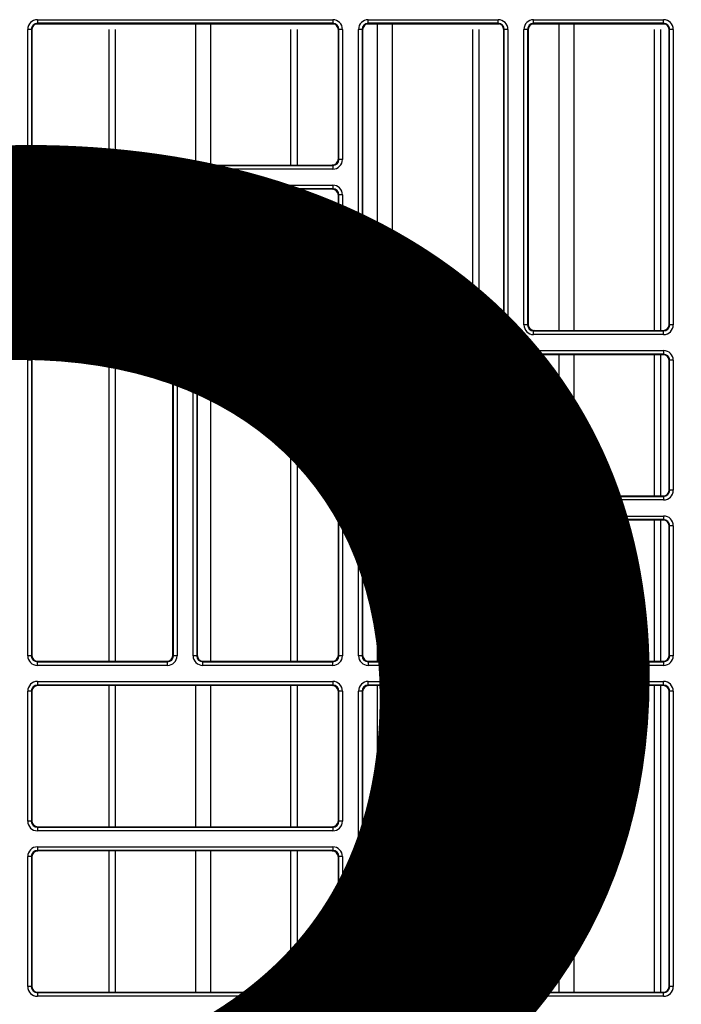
# Model space of a CAD drawing. Header units: millimetres. Extents: x 70863 to 97198, y -18528 to 3008.
# Tile 119 of 148: x 87265.94 to 87271.53, y -6616.69 to -6608.36. Entities that reach past the tile are written whole.
import ezdxf

# ---------------------------------------------------------------- set-up
doc = ezdxf.new("R2010")
doc.units = ezdxf.units.MM
doc.layers.add('Ins-el-opis gniazd', color=120, linetype='Continuous')
doc.layers.add('wod-kan-hvac', color=3, linetype='Continuous')
doc.styles.add('iso', font='isocpeur.ttf', dxfattribs={"width": 1.2})

# ---------------------------------------------------------------- blocks, each defined once
blk = doc.blocks.new('PY3_panel')
at = {"color": 0, "linetype": 'ByBlock', "lineweight": 25}
for p, q in [((196.69, 386.735), (171.52, 386.735)), ((171.613, 387.099), (171.613, 386.792)), ((171.613, 387.099), (196.597, 387.099)), ((196.597, 386.792), (171.613, 386.792)), ((171.613, 386.792), (171.652, 386.752)), ((196.558, 386.752), (171.652, 386.752)), ((185.009, 374.812), (185.009, 386.71)), ((186.276, 374.812), (186.276, 386.71)), ((196.558, 386.752), (196.597, 386.792)), ((196.597, 387.099), (196.597, 386.792)), ((210.679, 386.735), (199.5, 386.735)), ((199.593, 386.792), (199.593, 387.099)), ((199.593, 387.099), (210.587, 387.099)), ((210.587, 386.792), (199.593, 386.792)), ((199.593, 386.792), (199.632, 386.752)), ((210.547, 386.752), (199.632, 386.752)), ((200.382, 360.822), (200.382, 386.71)), ((201.65, 360.822), (201.65, 386.71)), ((210.547, 386.752), (210.587, 386.792)), ((210.587, 386.792), (210.587, 387.099)), ((224.669, 386.735), (213.49, 386.735)), ((213.583, 386.792), (213.583, 387.099)), ((213.583, 387.099), (224.577, 387.099)), ((224.577, 386.792), (213.583, 386.792)), ((213.583, 386.792), (213.622, 386.752)), ((224.537, 386.752), (213.622, 386.752)), ((215.756, 360.822), (215.756, 386.71)), ((217.023, 360.822), (217.023, 386.71)), ((224.537, 386.752), (224.577, 386.792)), ((224.577, 386.792), (224.577, 387.099)), ((171.101, 386.28), (170.793, 386.28)), ((170.793, 375.285), (170.793, 386.28)), ((171.101, 386.28), (171.101, 375.285)), ((171.14, 386.24), (171.101, 386.28)), ((171.14, 386.24), (171.14, 375.325)), ((177.684, 374.812), (177.684, 386.264)), ((178.227, 374.812), (178.227, 386.264)), ((193.057, 374.812), (193.057, 386.264)), ((193.601, 374.812), (193.601, 386.264)), ((197.109, 386.28), (197.07, 386.24)), ((197.07, 375.325), (197.07, 386.24)), ((197.417, 386.28), (197.109, 386.28)), ((197.109, 375.285), (197.109, 386.28)), ((197.417, 386.28), (197.417, 375.285)), ((198.773, 361.295), (198.773, 386.28)), ((199.08, 386.28), (198.773, 386.28)), ((199.08, 386.28), (199.08, 361.295)), ((199.12, 386.24), (199.08, 386.28)), ((199.12, 386.24), (199.12, 361.335)), ((208.431, 360.822), (208.431, 386.264)), ((208.974, 360.822), (208.974, 386.264)), ((211.099, 386.28), (211.06, 386.24)), ((211.06, 361.335), (211.06, 386.24)), ((211.407, 386.28), (211.099, 386.28)), ((211.099, 361.295), (211.099, 386.28)), ((211.407, 386.28), (211.407, 361.295)), ((213.07, 386.28), (212.763, 386.28)), ((212.763, 361.295), (212.763, 386.28)), ((213.07, 386.28), (213.07, 361.295)), ((213.11, 386.24), (213.07, 386.28)), ((213.11, 386.24), (213.11, 361.335)), ((223.805, 360.822), (223.805, 386.264)), ((224.348, 360.822), (224.348, 386.264)), ((225.089, 386.28), (225.05, 386.24)), ((225.05, 361.335), (225.05, 386.24)), ((225.089, 361.295), (225.089, 386.28)), ((225.397, 386.28), (225.089, 386.28)), ((225.397, 386.28), (225.397, 361.295)), ((171.101, 375.285), (170.793, 375.285)), ((171.101, 375.285), (171.14, 375.325)), ((171.652, 374.812), (171.613, 374.773)), ((171.613, 374.773), (171.613, 374.465)), ((171.613, 374.773), (196.597, 374.773)), ((171.652, 374.812), (196.558, 374.812)), ((196.597, 374.773), (196.558, 374.812)), ((196.597, 374.773), (196.597, 374.465)), ((197.07, 375.325), (197.109, 375.285)), ((197.417, 375.285), (197.109, 375.285)), ((196.597, 374.465), (171.613, 374.465)), ((171.613, 373.109), (196.597, 373.109)), ((171.613, 373.109), (171.613, 372.802)), ((196.597, 373.109), (196.597, 372.802)), ((170.793, 361.295), (170.793, 372.29)), ((171.101, 372.29), (170.793, 372.29)), ((171.101, 372.29), (171.101, 361.295)), ((171.14, 372.25), (171.101, 372.29)), ((171.14, 372.25), (171.14, 361.335)), ((196.597, 372.802), (171.613, 372.802)), ((171.613, 372.802), (171.652, 372.763)), ((196.558, 372.763), (171.652, 372.763)), ((177.684, 360.822), (177.684, 372.763)), ((178.227, 360.822), (178.227, 372.763)), ((185.009, 360.822), (185.009, 372.763)), ((186.276, 360.822), (186.276, 372.763)), ((193.057, 360.822), (193.057, 372.763)), ((193.601, 360.822), (193.601, 372.763)), ((196.558, 372.763), (196.597, 372.802)), ((197.109, 372.29), (197.07, 372.25)), ((197.07, 361.335), (197.07, 372.25)), ((197.417, 372.29), (197.109, 372.29)), ((197.109, 361.295), (197.109, 372.29)), ((197.417, 372.29), (197.417, 361.295)), ((171.101, 361.295), (170.793, 361.295)), ((171.101, 361.295), (171.14, 361.335)), ((171.652, 360.822), (171.613, 360.783)), ((171.613, 360.783), (171.613, 360.476)), ((171.613, 360.783), (196.597, 360.783)), ((171.652, 360.822), (196.558, 360.822)), ((196.597, 360.783), (196.558, 360.822)), ((196.597, 360.783), (196.597, 360.476)), ((197.07, 361.335), (197.109, 361.295)), ((197.417, 361.295), (197.109, 361.295)), ((199.08, 361.295), (198.773, 361.295)), ((199.08, 361.295), (199.12, 361.335)), ((199.632, 360.822), (199.593, 360.783)), ((199.593, 360.476), (199.593, 360.783)), ((199.593, 360.783), (210.587, 360.783)), ((199.632, 360.822), (210.547, 360.822)), ((210.587, 360.783), (210.547, 360.822)), ((210.587, 360.476), (210.587, 360.783)), ((211.06, 361.335), (211.099, 361.295)), ((211.407, 361.295), (211.099, 361.295)), ((213.07, 361.295), (212.763, 361.295)), ((213.07, 361.295), (213.11, 361.335)), ((213.622, 360.822), (213.583, 360.783)), ((213.583, 360.476), (213.583, 360.783)), ((213.583, 360.783), (224.577, 360.783)), ((213.622, 360.822), (224.537, 360.822)), ((224.577, 360.783), (224.537, 360.822)), ((224.577, 360.476), (224.577, 360.783)), ((225.05, 361.335), (225.089, 361.295)), ((225.397, 361.295), (225.089, 361.295)), ((196.597, 360.476), (171.613, 360.476)), ((210.587, 360.476), (199.593, 360.476)), ((224.577, 360.476), (213.583, 360.476)), ((171.613, 358.812), (171.613, 359.12)), ((171.613, 359.12), (182.607, 359.12)), ((182.607, 358.812), (182.607, 359.12)), ((185.603, 358.812), (185.603, 359.12)), ((185.603, 359.12), (196.597, 359.12)), ((196.597, 358.812), (196.597, 359.12)), ((199.593, 359.12), (224.577, 359.12)), ((199.593, 359.12), (199.593, 358.812)), ((224.577, 359.12), (224.577, 358.812)), ((171.101, 358.3), (170.793, 358.3)), ((170.793, 333.316), (170.793, 358.3)), ((171.101, 358.3), (171.101, 333.316)), ((171.14, 358.26), (171.101, 358.3)), ((171.14, 358.26), (171.14, 333.355)), ((182.607, 358.812), (171.613, 358.812)), ((171.613, 358.812), (171.652, 358.773)), ((182.568, 358.773), (171.652, 358.773)), ((177.684, 332.843), (177.684, 358.773)), ((178.227, 332.843), (178.227, 358.773)), ((182.568, 358.773), (182.607, 358.812)), ((183.12, 358.3), (183.08, 358.26)), ((183.08, 333.355), (183.08, 358.26)), ((183.427, 358.3), (183.12, 358.3)), ((183.12, 333.316), (183.12, 358.3)), ((183.427, 358.3), (183.427, 333.316)), ((184.783, 333.316), (184.783, 358.3)), ((185.09, 358.3), (184.783, 358.3)), ((185.09, 358.3), (185.09, 333.316)), ((185.13, 358.26), (185.09, 358.3)), ((185.13, 358.26), (185.13, 333.355)), ((196.597, 358.812), (185.603, 358.812)), ((185.603, 358.812), (185.642, 358.773)), ((196.558, 358.773), (185.642, 358.773)), ((186.276, 332.843), (186.276, 358.773)), ((193.057, 332.843), (193.057, 358.773)), ((193.601, 332.843), (193.601, 358.773)), ((196.558, 358.773), (196.597, 358.812)), ((197.109, 358.3), (197.07, 358.26)), ((197.07, 333.355), (197.07, 358.26)), ((197.417, 358.3), (197.109, 358.3)), ((197.109, 333.316), (197.109, 358.3)), ((197.417, 358.3), (197.417, 333.316)), ((198.773, 347.305), (198.773, 358.3)), ((199.08, 358.3), (198.773, 358.3)), ((199.08, 358.3), (199.08, 347.305)), ((199.12, 358.26), (199.08, 358.3)), ((199.12, 358.26), (199.12, 347.345)), ((224.577, 358.812), (199.593, 358.812)), ((199.593, 358.812), (199.632, 358.773)), ((224.537, 358.773), (199.632, 358.773)), ((200.382, 346.833), (200.382, 358.773)), ((201.65, 346.833), (201.65, 358.773)), ((208.431, 346.833), (208.431, 358.773)), ((208.974, 346.833), (208.974, 358.773)), ((215.756, 346.833), (215.756, 358.773)), ((217.023, 346.833), (217.023, 358.773)), ((223.805, 346.833), (223.805, 358.773)), ((224.348, 346.833), (224.348, 358.773)), ((224.537, 358.773), (224.577, 358.812)), ((225.089, 358.3), (225.05, 358.26)), ((225.05, 347.345), (225.05, 358.26)), ((225.089, 347.305), (225.089, 358.3)), ((225.397, 358.3), (225.089, 358.3)), ((225.397, 358.3), (225.397, 347.305)), ((199.08, 347.305), (198.773, 347.305)), ((199.08, 347.305), (199.12, 347.345)), ((225.05, 347.345), (225.089, 347.305)), ((225.397, 347.305), (225.089, 347.305)), ((199.632, 346.833), (199.593, 346.793)), ((199.593, 346.793), (224.577, 346.793)), ((199.593, 346.793), (199.593, 346.486)), ((224.577, 346.486), (199.593, 346.486)), ((199.632, 346.833), (224.537, 346.833)), ((224.577, 346.793), (224.537, 346.833)), ((224.577, 346.793), (224.577, 346.486)), ((199.593, 345.13), (224.577, 345.13)), ((199.593, 345.13), (199.593, 344.822)), ((224.577, 344.822), (199.593, 344.822)), ((199.593, 344.822), (199.632, 344.783)), ((224.537, 344.783), (199.632, 344.783)), ((200.382, 332.843), (200.382, 344.783)), ((201.65, 332.843), (201.65, 344.783)), ((208.431, 332.843), (208.431, 344.783)), ((208.974, 332.843), (208.974, 344.783)), ((215.756, 332.843), (215.756, 344.783)), ((217.023, 332.843), (217.023, 344.783)), ((223.805, 332.843), (223.805, 344.783)), ((224.348, 332.843), (224.348, 344.783)), ((224.537, 344.783), (224.577, 344.822)), ((224.577, 345.13), (224.577, 344.822)), ((198.773, 333.316), (198.773, 344.31)), ((199.08, 344.31), (198.773, 344.31)), ((199.08, 344.31), (199.08, 333.316)), ((199.12, 344.27), (199.08, 344.31)), ((199.12, 344.27), (199.12, 333.355)), ((225.089, 344.31), (225.05, 344.27)), ((225.05, 333.355), (225.05, 344.27)), ((225.397, 344.31), (225.089, 344.31)), ((225.089, 333.316), (225.089, 344.31)), ((225.397, 344.31), (225.397, 333.316)), ((171.101, 333.316), (170.793, 333.316)), ((171.101, 333.316), (171.14, 333.355)), ((183.08, 333.355), (183.12, 333.316)), ((183.427, 333.316), (183.12, 333.316)), ((185.09, 333.316), (184.783, 333.316)), ((185.09, 333.316), (185.13, 333.355)), ((197.07, 333.355), (197.109, 333.316)), ((197.417, 333.316), (197.109, 333.316)), ((199.08, 333.316), (198.773, 333.316)), ((199.08, 333.316), (199.12, 333.355)), ((225.05, 333.355), (225.089, 333.316)), ((225.397, 333.316), (225.089, 333.316)), ((171.652, 332.843), (171.613, 332.803)), ((171.613, 332.496), (171.613, 332.803)), ((171.613, 332.803), (182.607, 332.803)), ((182.607, 332.496), (171.613, 332.496)), ((171.652, 332.843), (182.568, 332.843)), ((182.607, 332.803), (182.568, 332.843)), ((182.607, 332.496), (182.607, 332.803)), ((185.642, 332.843), (185.603, 332.803)), ((185.603, 332.496), (185.603, 332.803)), ((185.603, 332.803), (196.597, 332.803)), ((196.597, 332.496), (185.603, 332.496)), ((185.642, 332.843), (196.558, 332.843)), ((196.597, 332.803), (196.558, 332.843)), ((196.597, 332.496), (196.597, 332.803)), ((199.632, 332.843), (199.593, 332.803)), ((199.593, 332.803), (199.593, 332.496)), ((199.593, 332.803), (224.577, 332.803)), ((224.577, 332.496), (199.593, 332.496)), ((199.632, 332.843), (224.537, 332.843)), ((224.577, 332.803), (224.537, 332.843)), ((224.577, 332.803), (224.577, 332.496)), ((171.613, 331.14), (171.613, 330.832)), ((171.613, 331.14), (196.597, 331.14)), ((196.597, 330.832), (171.613, 330.832)), ((171.613, 330.832), (171.652, 330.793)), ((196.558, 330.793), (171.652, 330.793)), ((177.684, 318.853), (177.684, 330.793)), ((178.227, 318.853), (178.227, 330.793)), ((185.009, 318.853), (185.009, 330.793)), ((186.276, 318.853), (186.276, 330.793)), ((193.057, 318.853), (193.057, 330.793)), ((193.601, 318.853), (193.601, 330.793)), ((196.558, 330.793), (196.597, 330.832)), ((196.597, 331.14), (196.597, 330.832)), ((199.593, 330.832), (199.593, 331.14)), ((199.593, 331.14), (210.587, 331.14)), ((210.587, 330.832), (199.593, 330.832)), ((199.593, 330.832), (199.632, 330.793)), ((210.547, 330.793), (199.632, 330.793)), ((200.382, 304.863), (200.382, 330.793)), ((201.65, 304.863), (201.65, 330.793)), ((208.431, 304.863), (208.431, 330.793)), ((208.974, 304.863), (208.974, 330.793)), ((210.547, 330.793), (210.587, 330.832)), ((210.587, 330.832), (210.587, 331.14)), ((213.583, 330.832), (213.583, 331.14)), ((213.583, 331.14), (224.577, 331.14)), ((224.577, 330.832), (213.583, 330.832)), ((213.583, 330.832), (213.622, 330.793)), ((224.537, 330.793), (213.622, 330.793)), ((215.756, 304.863), (215.756, 330.793)), ((217.023, 304.863), (217.023, 330.793)), ((223.805, 304.863), (223.805, 330.793)), ((224.348, 304.863), (224.348, 330.793)), ((224.537, 330.793), (224.577, 330.832)), ((224.577, 330.832), (224.577, 331.14)), ((171.101, 330.32), (170.793, 330.32)), ((170.793, 319.326), (170.793, 330.32)), ((171.101, 330.32), (171.101, 319.326)), ((171.14, 330.281), (171.101, 330.32)), ((171.14, 330.281), (171.14, 319.365)), ((197.109, 330.32), (197.07, 330.281)), ((197.07, 319.365), (197.07, 330.281)), ((197.417, 330.32), (197.109, 330.32)), ((197.109, 319.326), (197.109, 330.32)), ((197.417, 330.32), (197.417, 319.326)), ((199.08, 330.32), (198.773, 330.32)), ((198.773, 305.336), (198.773, 330.32)), ((199.08, 330.32), (199.08, 305.336)), ((199.12, 330.281), (199.08, 330.32)), ((199.12, 330.281), (199.12, 305.375)), ((211.099, 330.32), (211.06, 330.281)), ((211.06, 305.375), (211.06, 330.281)), ((211.407, 330.32), (211.099, 330.32)), ((211.099, 305.336), (211.099, 330.32)), ((211.407, 330.32), (211.407, 305.336)), ((213.07, 330.32), (212.763, 330.32)), ((212.763, 305.336), (212.763, 330.32)), ((213.07, 330.32), (213.07, 305.336)), ((213.11, 330.281), (213.07, 330.32)), ((213.11, 330.281), (213.11, 305.375)), ((225.089, 330.32), (225.05, 330.281)), ((225.05, 305.375), (225.05, 330.281)), ((225.397, 330.32), (225.089, 330.32)), ((225.089, 305.336), (225.089, 330.32)), ((225.397, 330.32), (225.397, 305.336)), ((171.101, 319.326), (170.793, 319.326)), ((171.101, 319.326), (171.14, 319.365)), ((197.07, 319.365), (197.109, 319.326)), ((197.417, 319.326), (197.109, 319.326)), ((171.652, 318.853), (171.613, 318.813)), ((171.613, 318.813), (196.597, 318.813)), ((171.613, 318.813), (171.613, 318.506)), ((196.597, 318.506), (171.613, 318.506)), ((171.652, 318.853), (196.558, 318.853)), ((196.597, 318.813), (196.558, 318.853)), ((196.597, 318.813), (196.597, 318.506)), ((171.613, 317.15), (196.597, 317.15)), ((171.613, 317.15), (171.613, 316.842)), ((196.597, 316.842), (171.613, 316.842)), ((171.613, 316.842), (171.652, 316.803)), ((196.558, 316.803), (171.652, 316.803)), ((177.684, 304.863), (177.684, 316.803)), ((178.227, 304.863), (178.227, 316.803)), ((185.009, 304.863), (185.009, 316.803)), ((186.276, 304.863), (186.276, 316.803)), ((193.057, 304.863), (193.057, 316.803)), ((193.601, 304.863), (193.601, 316.803)), ((196.558, 316.803), (196.597, 316.842)), ((196.597, 317.15), (196.597, 316.842)), ((170.793, 305.336), (170.793, 316.33)), ((171.101, 316.33), (170.793, 316.33)), ((171.101, 316.33), (171.101, 305.336)), ((171.14, 316.291), (171.101, 316.33)), ((171.14, 316.291), (171.14, 305.375)), ((197.109, 316.33), (197.07, 316.291)), ((197.07, 305.375), (197.07, 316.291)), ((197.109, 305.336), (197.109, 316.33)), ((197.417, 316.33), (197.109, 316.33)), ((197.417, 316.33), (197.417, 305.336)), ((171.101, 305.336), (170.793, 305.336)), ((171.101, 305.336), (171.14, 305.375)), ((171.652, 304.863), (171.613, 304.823)), ((171.613, 304.823), (171.613, 304.516)), ((171.613, 304.823), (196.597, 304.823)), ((171.652, 304.863), (196.558, 304.863)), ((196.597, 304.823), (196.558, 304.863)), ((196.597, 304.823), (196.597, 304.516)), ((197.07, 305.375), (197.109, 305.336)), ((197.417, 305.336), (197.109, 305.336)), ((199.08, 305.336), (198.773, 305.336)), ((199.08, 305.336), (199.12, 305.375)), ((199.632, 304.863), (199.593, 304.823)), ((199.593, 304.516), (199.593, 304.823)), ((199.593, 304.823), (210.587, 304.823)), ((199.632, 304.863), (210.547, 304.863)), ((210.587, 304.823), (210.547, 304.863)), ((210.587, 304.516), (210.587, 304.823)), ((211.06, 305.375), (211.099, 305.336)), ((211.407, 305.336), (211.099, 305.336)), ((213.07, 305.336), (212.763, 305.336)), ((213.07, 305.336), (213.11, 305.375)), ((213.622, 304.863), (213.583, 304.823)), ((213.583, 304.516), (213.583, 304.823)), ((213.583, 304.823), (224.577, 304.823)), ((213.622, 304.863), (224.537, 304.863)), ((224.577, 304.823), (224.537, 304.863)), ((224.577, 304.516), (224.577, 304.823)), ((225.05, 305.375), (225.089, 305.336)), ((225.397, 305.336), (225.089, 305.336)), ((196.597, 304.516), (171.613, 304.516)), ((210.587, 304.516), (199.593, 304.516)), ((224.577, 304.516), (213.583, 304.516))]:
    blk.add_line(p, q, dxfattribs=at)
for centre, major_axis, ratio, start_param, end_param in [((171.613, 386.279), (0.58, -0.58), 0.999695, 2.356347, 3.926839), ((171.613, 386.279), (0.363, -0.363), 0.99933, 2.356347, 3.926839), ((171.653, 386.24), (0.362, -0.362), 0.999695, 2.356347, 3.926839), ((196.557, 386.24), (-0.362, -0.362), 0.999695, 2.356347, 3.926839), ((196.597, 386.279), (-0.58, -0.58), 0.999695, 2.356347, 3.926839), ((196.597, 386.279), (0.363, 0.363), 0.99933, 5.497939, 7.068431), ((199.593, 386.279), (0.58, -0.58), 0.999695, 2.356347, 3.926839), ((199.593, 386.279), (0.363, -0.363), 0.99933, 2.356347, 3.926839), ((199.632, 386.24), (0.362, -0.362), 0.999695, 2.356347, 3.926839), ((210.547, 386.24), (-0.362, -0.362), 0.999695, 2.356347, 3.926839), ((210.587, 386.279), (-0.58, -0.58), 0.999695, 2.356347, 3.926839), ((210.587, 386.279), (0.363, 0.363), 0.99933, 5.497939, 7.068431), ((213.583, 386.279), (0.58, -0.58), 0.999695, 2.356347, 3.926839), ((213.583, 386.279), (0.363, -0.363), 0.99933, 2.356347, 3.926839), ((213.622, 386.24), (0.362, -0.362), 0.999695, 2.356347, 3.926839), ((224.537, 386.24), (-0.362, -0.362), 0.999695, 2.356347, 3.926839), ((224.577, 386.279), (-0.58, -0.58), 0.999695, 2.356347, 3.926839), ((224.577, 386.279), (0.363, 0.363), 0.99933, 5.497939, 7.068431), ((171.613, 375.286), (0.58, 0.58), 0.999695, 2.356347, 3.926839), ((171.613, 375.286), (0.363, 0.363), 0.99933, 2.356347, 3.926839), ((171.653, 375.325), (0.362, 0.362), 0.999695, 2.356347, 3.926839), ((196.557, 375.325), (-0.362, 0.362), 0.999695, 2.356347, 3.926839), ((196.597, 375.286), (-0.58, 0.58), 0.999695, 2.356347, 3.926839), ((196.597, 375.286), (0.363, -0.363), 0.99933, 5.497939, 7.068431), ((171.613, 372.289), (0.58, -0.58), 0.999695, 2.356347, 3.926839), ((196.597, 372.289), (-0.58, -0.58), 0.999695, 2.356347, 3.926839), ((171.613, 372.289), (0.363, -0.363), 0.99933, 2.356347, 3.926839), ((171.653, 372.25), (0.362, -0.362), 0.999695, 2.356347, 3.926839), ((196.557, 372.25), (-0.362, -0.362), 0.999695, 2.356347, 3.926839), ((196.597, 372.289), (0.363, 0.363), 0.99933, 5.497939, 7.068431), ((171.613, 361.296), (0.58, 0.58), 0.999695, 2.356347, 3.926839), ((171.613, 361.296), (0.363, 0.363), 0.99933, 2.356347, 3.926839), ((171.653, 361.335), (0.362, 0.362), 0.999695, 2.356347, 3.926839), ((196.557, 361.335), (-0.362, 0.362), 0.999695, 2.356347, 3.926839), ((196.597, 361.296), (-0.58, 0.58), 0.999695, 2.356347, 3.926839), ((196.597, 361.296), (0.363, -0.363), 0.99933, 5.497939, 7.068431), ((199.593, 361.296), (0.58, 0.58), 0.999695, 2.356347, 3.926839), ((199.593, 361.296), (0.363, 0.363), 0.99933, 2.356347, 3.926839), ((199.632, 361.335), (0.362, 0.362), 0.999695, 2.356347, 3.926839), ((210.547, 361.335), (-0.362, 0.362), 0.999695, 2.356347, 3.926839), ((210.587, 361.296), (-0.58, 0.58), 0.999695, 2.356347, 3.926839), ((210.587, 361.296), (0.363, -0.363), 0.99933, 5.497939, 7.068431), ((213.583, 361.296), (0.58, 0.58), 0.999695, 2.356347, 3.926839), ((213.583, 361.296), (0.363, 0.363), 0.99933, 2.356347, 3.926839), ((213.622, 361.335), (0.362, 0.362), 0.999695, 2.356347, 3.926839), ((224.537, 361.335), (-0.362, 0.362), 0.999695, 2.356347, 3.926839), ((224.577, 361.296), (-0.58, 0.58), 0.999695, 2.356347, 3.926839), ((224.577, 361.296), (0.363, -0.363), 0.99933, 5.497939, 7.068431), ((171.613, 358.299), (0.58, -0.58), 0.999695, 2.356347, 3.926839), ((182.607, 358.299), (-0.58, -0.58), 0.999695, 2.356347, 3.926839), ((185.603, 358.299), (0.58, -0.58), 0.999695, 2.356347, 3.926839), ((196.597, 358.299), (-0.58, -0.58), 0.999695, 2.356347, 3.926839), ((199.593, 358.299), (0.58, -0.58), 0.999695, 2.356347, 3.926839), ((224.577, 358.299), (-0.58, -0.58), 0.999695, 2.356347, 3.926839), ((171.613, 358.299), (0.363, -0.363), 0.99933, 2.356347, 3.926839), ((171.653, 358.26), (0.362, -0.362), 0.999695, 2.356347, 3.926839), ((182.568, 358.26), (-0.362, -0.362), 0.999695, 2.356347, 3.926839), ((182.607, 358.299), (0.363, 0.363), 0.99933, 5.497939, 7.068431), ((185.603, 358.299), (0.363, -0.363), 0.99933, 2.356347, 3.926839), ((185.642, 358.26), (0.362, -0.362), 0.999695, 2.356347, 3.926839), ((196.557, 358.26), (-0.362, -0.362), 0.999695, 2.356347, 3.926839), ((196.597, 358.299), (0.363, 0.363), 0.99933, 5.497939, 7.068431), ((199.593, 358.299), (0.363, -0.363), 0.99933, 2.356347, 3.926839), ((199.632, 358.26), (0.362, -0.362), 0.999695, 2.356347, 3.926839), ((224.537, 358.26), (-0.362, -0.362), 0.999695, 2.356347, 3.926839), ((224.577, 358.299), (0.363, 0.363), 0.99933, 5.497939, 7.068431), ((199.593, 347.306), (0.58, 0.58), 0.999695, 2.356347, 3.926839), ((199.593, 347.306), (0.363, 0.363), 0.99933, 2.356347, 3.926839), ((199.632, 347.345), (0.362, 0.362), 0.999695, 2.356347, 3.926839), ((224.537, 347.345), (-0.362, 0.362), 0.999695, 2.356347, 3.926839), ((224.577, 347.306), (-0.58, 0.58), 0.999695, 2.356347, 3.926839), ((224.577, 347.306), (0.363, -0.363), 0.99933, 5.497939, 7.068431), ((199.593, 344.31), (0.58, -0.58), 0.999695, 2.356347, 3.926839), ((199.593, 344.31), (0.363, -0.363), 0.99933, 2.356347, 3.926839), ((199.632, 344.27), (0.362, -0.362), 0.999695, 2.356347, 3.926839), ((224.537, 344.27), (-0.362, -0.362), 0.999695, 2.356347, 3.926839), ((224.577, 344.31), (-0.58, -0.58), 0.999695, 2.356347, 3.926839), ((224.577, 344.31), (0.363, 0.363), 0.99933, 5.497939, 7.068431), ((171.613, 333.316), (0.58, 0.58), 0.999695, 2.356347, 3.926839), ((171.613, 333.316), (0.363, 0.363), 0.99933, 2.356347, 3.926839), ((171.653, 333.355), (0.362, 0.362), 0.999695, 2.356347, 3.926839), ((182.568, 333.355), (-0.362, 0.362), 0.999695, 2.356347, 3.926839), ((182.607, 333.316), (-0.58, 0.58), 0.999695, 2.356347, 3.926839), ((182.607, 333.316), (0.363, -0.363), 0.99933, 5.497939, 7.068431), ((185.603, 333.316), (0.58, 0.58), 0.999695, 2.356347, 3.926839), ((185.603, 333.316), (0.363, 0.363), 0.99933, 2.356347, 3.926839), ((185.642, 333.355), (0.362, 0.362), 0.999695, 2.356347, 3.926839), ((196.557, 333.355), (-0.362, 0.362), 0.999695, 2.356347, 3.926839), ((196.597, 333.316), (-0.58, 0.58), 0.999695, 2.356347, 3.926839), ((196.597, 333.316), (0.363, -0.363), 0.99933, 5.497939, 7.068431), ((199.593, 333.316), (0.58, 0.58), 0.999695, 2.356347, 3.926839), ((199.593, 333.316), (0.363, 0.363), 0.99933, 2.356347, 3.926839), ((199.632, 333.355), (0.362, 0.362), 0.999695, 2.356347, 3.926839), ((224.537, 333.355), (-0.362, 0.362), 0.999695, 2.356347, 3.926839), ((224.577, 333.316), (-0.58, 0.58), 0.999695, 2.356347, 3.926839), ((224.577, 333.316), (0.363, -0.363), 0.99933, 5.497939, 7.068431), ((171.613, 330.32), (0.58, -0.58), 0.999695, 2.356347, 3.926839), ((171.613, 330.32), (0.363, -0.363), 0.99933, 2.356347, 3.926839), ((171.653, 330.28), (0.362, -0.362), 0.999695, 2.356347, 3.926839), ((196.557, 330.28), (-0.362, -0.362), 0.999695, 2.356347, 3.926839), ((196.597, 330.32), (-0.58, -0.58), 0.999695, 2.356347, 3.926839), ((196.597, 330.32), (0.363, 0.363), 0.99933, 5.497939, 7.068431), ((199.593, 330.32), (0.58, -0.58), 0.999695, 2.356347, 3.926839), ((199.593, 330.32), (0.363, -0.363), 0.99933, 2.356347, 3.926839), ((199.632, 330.28), (0.362, -0.362), 0.999695, 2.356347, 3.926839), ((210.547, 330.28), (-0.362, -0.362), 0.999695, 2.356347, 3.926839), ((210.587, 330.32), (-0.58, -0.58), 0.999695, 2.356347, 3.926839), ((210.587, 330.32), (0.363, 0.363), 0.99933, 5.497939, 7.068431), ((213.583, 330.32), (0.58, -0.58), 0.999695, 2.356347, 3.926839), ((213.583, 330.32), (0.363, -0.363), 0.99933, 2.356347, 3.926839), ((213.622, 330.28), (0.362, -0.362), 0.999695, 2.356347, 3.926839), ((224.537, 330.28), (-0.362, -0.362), 0.999695, 2.356347, 3.926839), ((224.577, 330.32), (-0.58, -0.58), 0.999695, 2.356347, 3.926839), ((224.577, 330.32), (0.363, 0.363), 0.99933, 5.497939, 7.068431), ((171.613, 319.326), (0.58, 0.58), 0.999695, 2.356347, 3.926839), ((171.613, 319.326), (0.363, 0.363), 0.99933, 2.356347, 3.926839), ((171.653, 319.365), (0.362, 0.362), 0.999695, 2.356347, 3.926839), ((196.557, 319.365), (-0.362, 0.362), 0.999695, 2.356347, 3.926839), ((196.597, 319.326), (-0.58, 0.58), 0.999695, 2.356347, 3.926839), ((196.597, 319.326), (0.363, -0.363), 0.99933, 5.497939, 7.068431), ((171.613, 316.33), (0.58, -0.58), 0.999695, 2.356347, 3.926839), ((171.613, 316.33), (0.363, -0.363), 0.99933, 2.356347, 3.926839), ((171.653, 316.29), (0.362, -0.362), 0.999695, 2.356347, 3.926839), ((196.557, 316.29), (-0.362, -0.362), 0.999695, 2.356347, 3.926839), ((196.597, 316.33), (-0.58, -0.58), 0.999695, 2.356347, 3.926839), ((196.597, 316.33), (0.363, 0.363), 0.99933, 5.497939, 7.068431), ((171.613, 305.336), (0.58, 0.58), 0.999695, 2.356347, 3.926839), ((171.613, 305.336), (0.363, 0.363), 0.99933, 2.356347, 3.926839), ((171.653, 305.375), (0.362, 0.362), 0.999695, 2.356347, 3.926839), ((196.557, 305.375), (-0.362, 0.362), 0.999695, 2.356347, 3.926839), ((196.597, 305.336), (-0.58, 0.58), 0.999695, 2.356347, 3.926839), ((196.597, 305.336), (0.363, -0.363), 0.99933, 5.497939, 7.068431), ((199.593, 305.336), (0.58, 0.58), 0.999695, 2.356347, 3.926839), ((199.593, 305.336), (0.363, 0.363), 0.99933, 2.356347, 3.926839), ((199.632, 305.375), (0.362, 0.362), 0.999695, 2.356347, 3.926839), ((210.547, 305.375), (-0.362, 0.362), 0.999695, 2.356347, 3.926839), ((210.587, 305.336), (-0.58, 0.58), 0.999695, 2.356347, 3.926839), ((210.587, 305.336), (0.363, -0.363), 0.99933, 5.497939, 7.068431), ((213.583, 305.336), (0.58, 0.58), 0.999695, 2.356347, 3.926839), ((213.583, 305.336), (0.363, 0.363), 0.99933, 2.356347, 3.926839), ((213.622, 305.375), (0.362, 0.362), 0.999695, 2.356347, 3.926839), ((224.537, 305.375), (-0.362, 0.362), 0.999695, 2.356347, 3.926839), ((224.577, 305.336), (-0.58, 0.58), 0.999695, 2.356347, 3.926839), ((224.577, 305.336), (0.363, -0.363), 0.99933, 5.497939, 7.068431)]:
    blk.add_ellipse(centre, major_axis=major_axis, ratio=ratio, start_param=start_param, end_param=end_param, dxfattribs=at)

msp = doc.modelspace()

# ---------------------------------------------------------------- block references
at = {"layer": 'wod-kan-hvac', "color": 96, "xscale": 0.09999999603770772, "yscale": 0.09999999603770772, "zscale": 0.09999999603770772}
msp.add_blockref('PY3_panel', (87248.9249, -6647.0731, 1268.6752), dxfattribs=at)

# ---------------------------------------------------------------- texts
at = {"layer": 'Ins-el-opis gniazd', "insert": (87286.8829, -6618.7419, 0), "char_height": 18, "attachment_point": 6, "style": 'iso'}
msp.add_mtext_dynamic_manual_height_columns('R1-G35', width=134.159858, gutter_width=12.5, heights=[0], dxfattribs=at)

doc.saveas('drawing.dxf')
